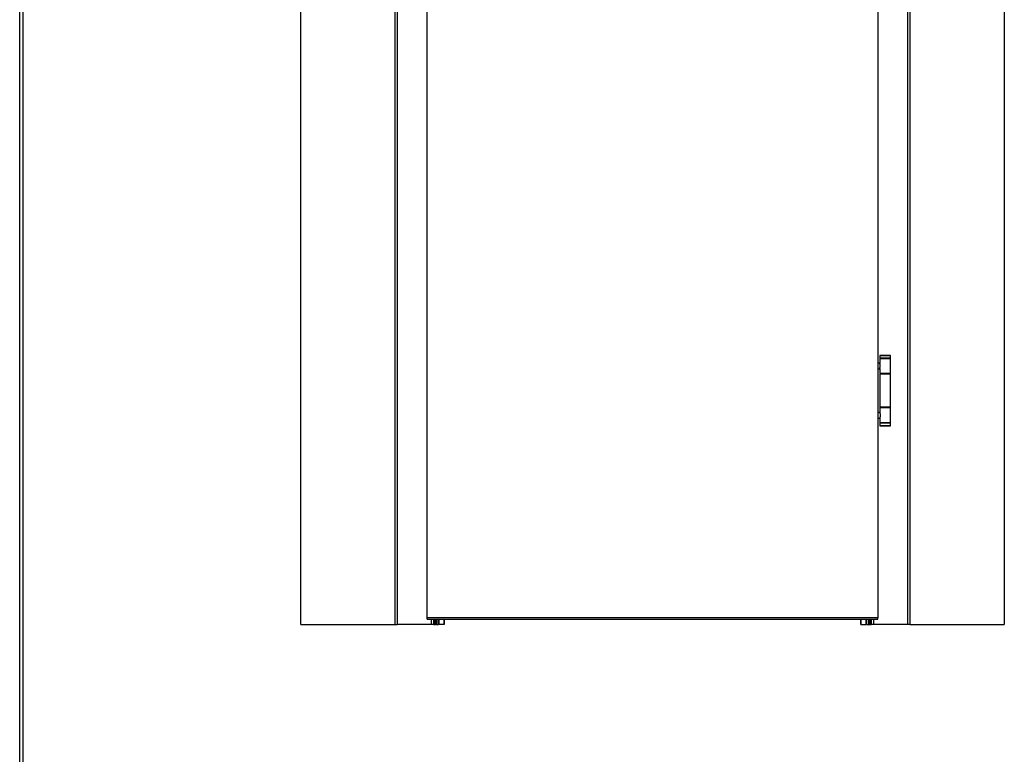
# Model space of a CAD drawing. Header units: millimetres. Extents: x -8500 to 4200, y 0 to 5940.
# Tile 42 of 256: x -8500 to -7093, y 1050 to 2100. Entities that reach past the tile are written whole.
import ezdxf

# ---------------------------------------------------------------- set-up
doc = ezdxf.new("R2010")
doc.units = ezdxf.units.MM
doc.layers.add('151', color=250, linetype='Continuous')
doc.layers.add('256', color=250, linetype='Continuous')

msp = doc.modelspace()

# ---------------------------------------------------------------- linework, layer by layer
at = {"layer": '151', "linetype": 'Continuous', "lineweight": -3}
for p, q in [((-8098.44, 1235.32), (-8098.44, 3455.32)), ((-7093.44, 3455.32), (-7093.44, 1235.32)), ((-7963.94, 3318.32), (-7963.94, 1235.32)), ((-7963.94, 3318.32), (-7963.94, 1235.32)), ((-7960.86, 3315.24), (-7960.86, 1235.32)), ((-7960.86, 3315.24), (-7960.86, 1235.32)), ((-7231.02, 1235.32), (-7231.02, 3315.24)), ((-7227.94, 1235.32), (-7227.94, 3318.32)), ((-7917.94, 1245.07), (-7917.94, 3273.07)), ((-7273.94, 3273.07), (-7273.94, 1245.07)), ((-7271.14, 1620.07), (-7271.24, 1619.97)), ((-7256.24, 1619.97), (-7271.24, 1619.97)), ((-7271.24, 1619.97), (-7271.24, 1616.17)), ((-7271.14, 1620.07), (-7256.34, 1620.07)), ((-7256.24, 1619.97), (-7256.34, 1620.07)), ((-7256.24, 1616.17), (-7256.24, 1619.97)), ((-7271.24, 1609.07), (-7273.94, 1609.07)), ((-7271.24, 1609.07), (-7273.94, 1609.07)), ((-7271.24, 1616.17), (-7271.14, 1616.07)), ((-7271.24, 1616.17), (-7256.24, 1616.17)), ((-7271.14, 1616.07), (-7271.24, 1615.97)), ((-7271.24, 1615.97), (-7256.4, 1615.97)), ((-7271.24, 1615.97), (-7271.24, 1608.69)), ((-7256.5, 1616.07), (-7271.14, 1616.07)), ((-7256.34, 1616.07), (-7256.5, 1616.07)), ((-7256.4, 1615.97), (-7256.24, 1615.97)), ((-7256.34, 1616.07), (-7256.24, 1616.17)), ((-7256.24, 1615.97), (-7256.34, 1616.07)), ((-7256.24, 1594.17), (-7256.24, 1615.97)), ((-7273.94, 1601.07), (-7271.24, 1601.07)), ((-7273.94, 1601.07), (-7271.24, 1601.07)), ((-7271.24, 1601.43), (-7271.24, 1594.17)), ((-7256.4, 1594.17), (-7271.24, 1594.17)), ((-7271.24, 1594.17), (-7271.14, 1594.07)), ((-7271.24, 1593.57), (-7271.24, 1546.07)), ((-7256.24, 1593.57), (-7271.24, 1593.57)), ((-7271.14, 1594.07), (-7256.5, 1594.07)), ((-7267.64, 1594.07), (-7267.64, 1593.57)), ((-7259.84, 1593.57), (-7259.84, 1594.07)), ((-7256.5, 1594.07), (-7256.34, 1594.07)), ((-7256.24, 1594.17), (-7256.4, 1594.17)), ((-7256.34, 1594.07), (-7256.24, 1594.17)), ((-7256.24, 1546.07), (-7256.24, 1593.57)), ((-7271.24, 1538.57), (-7273.94, 1538.57)), ((-7256.24, 1546.07), (-7271.24, 1546.07)), ((-7271.14, 1545.57), (-7271.24, 1545.47)), ((-7271.24, 1545.47), (-7271.24, 1538.24)), ((-7256.24, 1545.47), (-7271.24, 1545.47)), ((-7271.14, 1545.57), (-7256.34, 1545.57)), ((-7267.64, 1546.07), (-7267.64, 1545.57)), ((-7259.84, 1545.57), (-7259.84, 1546.07)), ((-7256.24, 1545.47), (-7256.34, 1545.57)), ((-7256.24, 1523.67), (-7256.24, 1545.47)), ((-7273.94, 1530.57), (-7271.24, 1530.57)), ((-7271.24, 1530.94), (-7271.24, 1523.67)), ((-7271.24, 1523.67), (-7271.14, 1523.57)), ((-7271.24, 1523.67), (-7256.24, 1523.67)), ((-7271.14, 1523.57), (-7271.24, 1523.47)), ((-7271.24, 1523.47), (-7271.24, 1519.67)), ((-7256.24, 1523.47), (-7271.24, 1523.47)), ((-7271.24, 1519.67), (-7271.14, 1519.57)), ((-7271.24, 1519.67), (-7256.24, 1519.67)), ((-7256.34, 1523.57), (-7271.14, 1523.57)), ((-7256.34, 1519.57), (-7271.14, 1519.57)), ((-7256.34, 1523.57), (-7256.24, 1523.67)), ((-7256.24, 1523.47), (-7256.34, 1523.57)), ((-7256.34, 1519.57), (-7256.24, 1519.67)), ((-7256.24, 1519.67), (-7256.24, 1523.47)), ((-7917.94, 1243.07), (-7917.94, 1245.07)), ((-7273.94, 1245.07), (-7917.94, 1245.07)), ((-7917.94, 1243.07), (-7273.94, 1243.07)), ((-7912.02, 1243.09), (-7912.02, 1235.32)), ((-7912.02, 1243.09), (-7912.02, 1235.32)), ((-7908.94, 1243.07), (-7908.94, 1235.32)), ((-7908.94, 1243.07), (-7908.94, 1235.32)), ((-7908.45, 1243.08), (-7908.45, 1235.32)), ((-7907.78, 1243.08), (-7907.78, 1235.32)), ((-7907.14, 1235.32), (-7907.14, 1243.07)), ((-7905.95, 1243.07), (-7905.95, 1235.32)), ((-7904.49, 1243.1), (-7904.49, 1235.32)), ((-7904.25, 1243.1), (-7904.25, 1235.32)), ((-7901.54, 1243.09), (-7901.54, 1235.32)), ((-7901.04, 1243.08), (-7901.04, 1235.32)), ((-7893.66, 1243.09), (-7893.66, 1235.32)), ((-7893.47, 1243.09), (-7893.47, 1235.32)), ((-7298.4, 1235.32), (-7298.4, 1243.09)), ((-7298.21, 1235.32), (-7298.21, 1243.09)), ((-7290.84, 1235.32), (-7290.84, 1243.08)), ((-7290.33, 1235.32), (-7290.33, 1243.09)), ((-7287.62, 1235.32), (-7287.62, 1243.1)), ((-7287.39, 1235.32), (-7287.39, 1243.1)), ((-7285.93, 1243.07), (-7285.93, 1235.32)), ((-7284.73, 1243.07), (-7284.73, 1235.32)), ((-7284.1, 1235.32), (-7284.1, 1243.08)), ((-7283.42, 1235.32), (-7283.42, 1243.08)), ((-7282.94, 1235.32), (-7282.94, 1243.08)), ((-7279.86, 1235.32), (-7279.86, 1243.09)), ((-7273.94, 1243.07), (-7273.94, 1245.07)), ((-8098.44, 1235.32), (-7963.94, 1235.32)), ((-7963.94, 1235.32), (-7960.86, 1235.32)), ((-7963.94, 1235.32), (-7960.86, 1235.32)), ((-7912.02, 1235.32), (-7960.86, 1235.32)), ((-7912.02, 1235.32), (-7960.86, 1235.32)), ((-7908.94, 1235.32), (-7912.02, 1235.32)), ((-7908.94, 1235.32), (-7912.02, 1235.32)), ((-7908.86, 1235.32), (-7908.94, 1235.32)), ((-7904.49, 1235.32), (-7905.95, 1235.32)), ((-7893.66, 1235.32), (-7901.04, 1235.32)), ((-7298.21, 1235.32), (-7290.84, 1235.32)), ((-7287.39, 1235.32), (-7285.93, 1235.32)), ((-7283.02, 1235.32), (-7282.94, 1235.32)), ((-7279.86, 1235.32), (-7282.94, 1235.32)), ((-7231.02, 1235.32), (-7279.86, 1235.32)), ((-7227.94, 1235.32), (-7231.02, 1235.32)), ((-7227.94, 1235.32), (-7093.44, 1235.32))]:
    msp.add_line(p, q, dxfattribs=at)
for points, knots in [([(-7271.23, 1601.26), (-7271.23, 1601.27), (-7271.23, 1601.27), (-7271.23, 1601.29), (-7271.24, 1601.32), (-7271.24, 1601.36), (-7271.24, 1601.43), (-7271.23, 1601.49), (-7271.22, 1601.61), (-7271.21, 1601.68), (-7271.2, 1601.79), (-7271.19, 1601.82), (-7271.18, 1601.9), (-7271.17, 1601.94), (-7271.15, 1602.06), (-7271.14, 1602.15), (-7271.1, 1602.33), (-7271.08, 1602.43), (-7271.05, 1602.58), (-7271.05, 1602.63), (-7271.03, 1602.7), (-7271.03, 1602.73), (-7271.02, 1602.78), (-7271.01, 1602.81), (-7270.99, 1602.94), (-7270.97, 1603.05), (-7270.93, 1603.28), (-7270.91, 1603.4), (-7270.87, 1603.63), (-7270.86, 1603.76), (-7270.84, 1603.92), (-7270.84, 1603.95), (-7270.83, 1604.01), (-7270.82, 1604.11), (-7270.81, 1604.2), (-7270.8, 1604.4), (-7270.78, 1604.66), (-7270.77, 1604.92), (-7270.77, 1605.12), (-7270.77, 1605.19), (-7270.78, 1605.29), (-7270.78, 1605.32), (-7270.78, 1605.39), (-7270.78, 1605.43), (-7270.79, 1605.59), (-7270.8, 1605.72), (-7270.82, 1605.98), (-7270.83, 1606.11), (-7270.85, 1606.3), (-7270.86, 1606.36), (-7270.87, 1606.46), (-7270.87, 1606.49), (-7270.88, 1606.55), (-7270.89, 1606.58), (-7270.91, 1606.73), (-7270.93, 1606.85), (-7270.96, 1607.07), (-7270.98, 1607.18), (-7271.01, 1607.35), (-7271.02, 1607.4), (-7271.04, 1607.5), (-7271.05, 1607.55), (-7271.08, 1607.7), (-7271.1, 1607.8), (-7271.14, 1607.98), (-7271.15, 1608.07), (-7271.17, 1608.19), (-7271.18, 1608.25), (-7271.19, 1608.31), (-7271.2, 1608.34), (-7271.2, 1608.36), (-7271.21, 1608.45), (-7271.22, 1608.52), (-7271.23, 1608.64), (-7271.24, 1608.7), (-7271.24, 1608.8), (-7271.23, 1608.85), (-7271.23, 1608.9), (-7271.22, 1608.91), (-7271.22, 1608.93)], [0, 0, 0, 0, 0.0045386, 0.0045386, 0.0140736, 0.0331438, 0.0331438, 0.071284, 0.071284, 0.1094243, 0.1094243, 0.1284945, 0.1284945, 0.1475646, 0.1475646, 0.1857049, 0.1857049, 0.2238452, 0.2238452, 0.2429153, 0.2429153, 0.2524504, 0.2524504, 0.2619855, 0.2619855, 0.3001257, 0.3001257, 0.338266, 0.338266, 0.3764063, 0.3764063, 0.3859414, 0.3859414, 0.3954765, 0.4145466, 0.4145466, 0.4526869, 0.4908272, 0.4908272, 0.5098973, 0.5098973, 0.5194324, 0.5194324, 0.5289674, 0.5289674, 0.5671077, 0.5671077, 0.605248, 0.605248, 0.6243182, 0.6243182, 0.6338532, 0.6338532, 0.6433883, 0.6433883, 0.6815286, 0.6815286, 0.7196689, 0.7196689, 0.738739, 0.738739, 0.7578091, 0.7578091, 0.7959494, 0.7959494, 0.8340897, 0.8340897, 0.8531599, 0.8626949, 0.8626949, 0.87223, 0.87223, 0.9103703, 0.9103703, 0.9485106, 0.9485106, 0.9866508, 0.9866508, 1, 1, 1, 1]), ([(-7271.24, 1601.39), (-7271.24, 1601.44), (-7271.23, 1601.49), (-7271.22, 1601.61), (-7271.21, 1601.68), (-7271.2, 1601.79), (-7271.19, 1601.82), (-7271.18, 1601.9), (-7271.17, 1601.94), (-7271.15, 1602.06), (-7271.14, 1602.15), (-7271.1, 1602.33), (-7271.08, 1602.43), (-7271.05, 1602.58), (-7271.05, 1602.63), (-7271.03, 1602.7), (-7271.03, 1602.73), (-7271.02, 1602.78), (-7271.01, 1602.81), (-7270.99, 1602.94), (-7270.97, 1603.05), (-7270.93, 1603.28), (-7270.91, 1603.4), (-7270.87, 1603.63), (-7270.86, 1603.76), (-7270.84, 1603.92), (-7270.84, 1603.95), (-7270.83, 1604.01), (-7270.82, 1604.11), (-7270.81, 1604.2), (-7270.8, 1604.4), (-7270.78, 1604.66), (-7270.77, 1604.92), (-7270.77, 1605.12), (-7270.77, 1605.19), (-7270.78, 1605.29), (-7270.78, 1605.32), (-7270.78, 1605.39), (-7270.78, 1605.43), (-7270.79, 1605.59), (-7270.8, 1605.72), (-7270.82, 1605.98), (-7270.83, 1606.11), (-7270.85, 1606.3), (-7270.86, 1606.36), (-7270.87, 1606.46), (-7270.87, 1606.49), (-7270.88, 1606.55), (-7270.89, 1606.58), (-7270.91, 1606.73), (-7270.93, 1606.85), (-7270.96, 1607.07), (-7270.98, 1607.18), (-7271.01, 1607.35), (-7271.02, 1607.4), (-7271.04, 1607.5), (-7271.05, 1607.55), (-7271.08, 1607.7), (-7271.1, 1607.8), (-7271.14, 1607.98), (-7271.15, 1608.07), (-7271.17, 1608.19), (-7271.18, 1608.25), (-7271.19, 1608.31), (-7271.2, 1608.34), (-7271.2, 1608.36), (-7271.21, 1608.45), (-7271.22, 1608.52), (-7271.23, 1608.64), (-7271.24, 1608.69), (-7271.24, 1608.74)], [0, 0, 0, 0, 0.0392026, 0.0392026, 0.0810857, 0.0810857, 0.1020272, 0.1020272, 0.1229687, 0.1229687, 0.1648518, 0.1648518, 0.2067348, 0.2067348, 0.2276764, 0.2276764, 0.2381471, 0.2381471, 0.2486179, 0.2486179, 0.290501, 0.290501, 0.332384, 0.332384, 0.3742671, 0.3742671, 0.3847378, 0.3847378, 0.3952086, 0.4161501, 0.4161501, 0.4580332, 0.4999163, 0.4999163, 0.5208578, 0.5208578, 0.5313285, 0.5313285, 0.5417993, 0.5417993, 0.5836824, 0.5836824, 0.6255654, 0.6255654, 0.646507, 0.646507, 0.6569777, 0.6569777, 0.6674485, 0.6674485, 0.7093315, 0.7093315, 0.7512146, 0.7512146, 0.7721561, 0.7721561, 0.7930977, 0.7930977, 0.8349807, 0.8349807, 0.8768638, 0.8768638, 0.8978053, 0.9082761, 0.9082761, 0.9187468, 0.9187468, 0.9606299, 0.9606299, 1, 1, 1, 1]), ([(-7271.24, 1538.25), (-7271.24, 1538.2), (-7271.23, 1538.15), (-7271.22, 1538.03), (-7271.22, 1537.96), (-7271.2, 1537.85), (-7271.19, 1537.8), (-7271.18, 1537.74), (-7271.17, 1537.7), (-7271.17, 1537.68), (-7271.15, 1537.58), (-7271.14, 1537.49), (-7271.1, 1537.31), (-7271.08, 1537.21), (-7271.05, 1537.02), (-7271.03, 1536.91), (-7271, 1536.78), (-7271, 1536.75), (-7270.99, 1536.7), (-7270.98, 1536.67), (-7270.97, 1536.59), (-7270.96, 1536.53), (-7270.93, 1536.36), (-7270.91, 1536.24), (-7270.88, 1536.01), (-7270.86, 1535.88), (-7270.83, 1535.63), (-7270.82, 1535.5), (-7270.8, 1535.24), (-7270.79, 1535.11), (-7270.78, 1534.85), (-7270.77, 1534.71), (-7270.77, 1534.45), (-7270.78, 1534.32), (-7270.78, 1534.15), (-7270.78, 1534.12), (-7270.79, 1534.05), (-7270.79, 1534.02), (-7270.8, 1533.92), (-7270.8, 1533.85), (-7270.82, 1533.65), (-7270.84, 1533.4), (-7270.87, 1533.15), (-7270.89, 1533), (-7270.9, 1532.97), (-7270.91, 1532.91), (-7270.92, 1532.82), (-7270.94, 1532.73), (-7270.96, 1532.56), (-7270.98, 1532.45), (-7271.02, 1532.24), (-7271.04, 1532.13), (-7271.07, 1532.01), (-7271.07, 1531.98), (-7271.08, 1531.93), (-7271.1, 1531.86), (-7271.11, 1531.79), (-7271.14, 1531.66), (-7271.15, 1531.57), (-7271.18, 1531.41), (-7271.19, 1531.33), (-7271.21, 1531.22), (-7271.21, 1531.18), (-7271.22, 1531.13), (-7271.22, 1531.12), (-7271.23, 1531.08), (-7271.23, 1531.07), (-7271.23, 1530.99), (-7271.24, 1530.94), (-7271.24, 1530.89)], [0, 0, 0, 0, 0.0393463, 0.0393463, 0.0812486, 0.0812486, 0.1021998, 0.1126754, 0.1126754, 0.123151, 0.123151, 0.1650534, 0.1650534, 0.2069557, 0.2069557, 0.2488581, 0.2488581, 0.2593337, 0.2593337, 0.2698093, 0.2698093, 0.2907605, 0.2907605, 0.3326629, 0.3326629, 0.3745652, 0.3745652, 0.4164676, 0.4164676, 0.45837, 0.45837, 0.5002723, 0.5002723, 0.5421747, 0.5421747, 0.5526503, 0.5526503, 0.5631259, 0.5631259, 0.5840771, 0.5840771, 0.6259795, 0.6678818, 0.6678818, 0.6783574, 0.6783574, 0.688833, 0.7097842, 0.7097842, 0.7516866, 0.7516866, 0.793589, 0.793589, 0.8040645, 0.8040645, 0.8145401, 0.8354913, 0.8354913, 0.8773937, 0.8773937, 0.9192961, 0.9192961, 0.9402473, 0.9402473, 0.9507228, 0.9507228, 0.9611984, 0.9611984, 1, 1, 1, 1])]:
    msp.add_open_spline(points, degree=3, knots=knots, dxfattribs=at)
for points in [[(-7908.71, 1243.08), (-7908.71, 1240.49), (-7908.71, 1237.91), (-7908.71, 1235.32)], [(-7907.15, 1235.32), (-7907.15, 1237.9), (-7907.15, 1240.49), (-7907.15, 1243.07)], [(-7901.59, 1243.09), (-7901.59, 1240.5), (-7901.59, 1237.91), (-7901.59, 1235.32)], [(-7893.47, 1235.32), (-7893.47, 1237.91), (-7893.47, 1240.5), (-7893.47, 1243.09)], [(-7298.4, 1243.09), (-7298.4, 1240.5), (-7298.4, 1237.91), (-7298.4, 1235.32)], [(-7290.29, 1235.32), (-7290.29, 1237.91), (-7290.29, 1240.5), (-7290.29, 1243.09)], [(-7284.73, 1243.07), (-7284.73, 1240.49), (-7284.73, 1237.9), (-7284.73, 1235.32)], [(-7283.16, 1235.32), (-7283.16, 1237.91), (-7283.16, 1240.49), (-7283.16, 1243.08)], [(-7908.45, 1235.32), (-7908.21, 1235.32), (-7907.91, 1235.32), (-7907.78, 1235.32)], [(-7907.78, 1235.32), (-7907.46, 1235.32), (-7907.23, 1235.32), (-7907.15, 1235.32)], [(-7907.13, 1235.32), (-7907.08, 1235.32), (-7906.48, 1235.32), (-7905.95, 1235.32)], [(-7904.49, 1235.32), (-7904.4, 1235.32), (-7904.3, 1235.32), (-7904.25, 1235.32)], [(-7904.25, 1235.32), (-7903.83, 1235.32), (-7903.34, 1235.32), (-7902.8, 1235.32)], [(-7901.59, 1235.32), (-7901.58, 1235.32), (-7901.57, 1235.32), (-7901.54, 1235.32)], [(-7901.54, 1235.32), (-7901.44, 1235.32), (-7901.22, 1235.32), (-7901.04, 1235.32)], [(-7893.66, 1235.32), (-7893.53, 1235.32), (-7893.46, 1235.32), (-7893.47, 1235.32)], [(-7298.4, 1235.32), (-7298.39, 1235.32), (-7298.32, 1235.32), (-7298.21, 1235.32)], [(-7290.84, 1235.32), (-7290.66, 1235.32), (-7290.43, 1235.32), (-7290.33, 1235.32)], [(-7290.33, 1235.32), (-7290.31, 1235.32), (-7290.29, 1235.32), (-7290.29, 1235.32)], [(-7289.19, 1235.32), (-7288.6, 1235.32), (-7288.07, 1235.32), (-7287.62, 1235.32)], [(-7287.62, 1235.32), (-7287.57, 1235.32), (-7287.48, 1235.32), (-7287.39, 1235.32)], [(-7285.93, 1235.32), (-7285.39, 1235.32), (-7284.8, 1235.32), (-7284.74, 1235.32)], [(-7284.73, 1235.32), (-7284.64, 1235.32), (-7284.42, 1235.32), (-7284.1, 1235.32)], [(-7284.1, 1235.32), (-7283.97, 1235.32), (-7283.66, 1235.32), (-7283.42, 1235.32)]]:
    msp.add_open_spline(points, degree=3, dxfattribs=at)
at = {"layer": '256', "linetype": 'Continuous', "lineweight": -3}
for p, q in [((-8500, 0), (-8500, 4200)), ((-8495, 5), (-8495, 4195))]:
    msp.add_line(p, q, dxfattribs=at)

doc.saveas('drawing.dxf')
